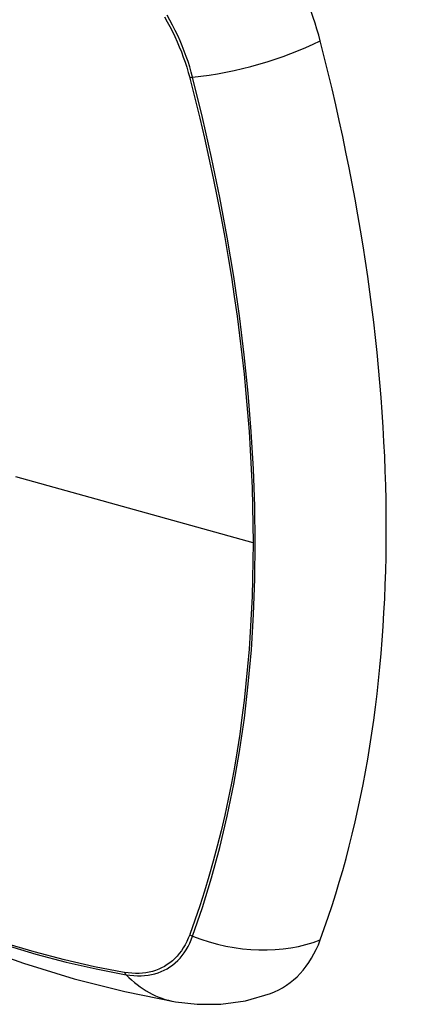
# Model space of a CAD drawing. Header units: inches. Extents: x 532.4 to 626.5, y 208.9 to 290.2.
# Tile 99 of 122: x 616.237 to 616.54, y 221.821 to 222.588. Entities that reach past the tile are written whole.
import ezdxf

# ---------------------------------------------------------------- set-up
doc = ezdxf.new("R2010")
doc.units = ezdxf.units.IN
doc.header["$MEASUREMENT"] = 0
doc.layers.add('Visible Edges(ANSI)', color=7, linetype='Continuous', lineweight=25)
doc.layers.add('Visible Tangent Edges(ANSI)', color=7, linetype='Continuous', lineweight=25)

msp = doc.modelspace()

# ---------------------------------------------------------------- linework, layer by layer
at = {"layer": 'Visible Edges(ANSI)', "flags": 128}
for points in [[(615.74453, 222.17334), (615.78034, 222.13919), (615.81671, 222.10642), (615.85359, 222.0751), (615.89093, 222.04529), (615.92869, 222.01703), (615.96683, 221.99037), (616.00529, 221.96536), (616.04402, 221.94206), (616.08299, 221.9205), (616.12216, 221.90075), (616.16147, 221.88284), (616.20088, 221.86683), (616.24036, 221.85277), (616.27985, 221.8407), (616.31931, 221.83069), (616.35869, 221.82278)], [(616.35869, 221.82278), (616.37573, 221.82082), (616.39403, 221.82095), (616.41324, 221.82364), (616.43274, 221.82926)]]:
    msp.add_lwpolyline(points, dxfattribs=at)
at = {"layer": 'Visible Edges(ANSI)'}
for centre, major_axis, start_param, end_param in [((616.35333, 222.59157), (0.08858, -0.15343), 1.121659, 2.019933), ((615.60436, 222.7217), (-0.64961, 1.12515), 3.59073, 4.263252), ((616.35333, 221.98699), (0.08858, -0.15343), 6.184386, 6.732322)]:
    msp.add_ellipse(centre, major_axis=major_axis, ratio=0.57735, start_param=start_param, end_param=end_param, dxfattribs=at)
at = {"layer": 'Visible Tangent Edges(ANSI)'}
for p, q in [((616.36986, 222.54253), (616.36998, 222.54208)), ((616.41924, 222.18027), (616.23449, 222.23162)), ((616.36998, 221.87527), (616.36986, 221.87495)), ((616.31913, 221.84566), (616.3188, 221.84572))]:
    msp.add_line(p, q, dxfattribs=at)
at = {"layer": 'Visible Tangent Edges(ANSI)', "flags": 128}
for points in [[(616.35023, 222.58978), (616.35237, 222.58597), (616.35443, 222.58213), (616.3564, 222.57825), (616.35828, 222.57433), (616.36007, 222.57039), (616.36177, 222.56643), (616.36337, 222.56246), (616.36488, 222.55847), (616.36628, 222.55448), (616.36758, 222.55049), (616.36877, 222.54651), (616.36986, 222.54253)], [(616.37216, 222.54265), (616.37109, 222.5467), (616.3699, 222.55077), (616.3686, 222.55485), (616.36719, 222.55893), (616.36567, 222.56301), (616.36405, 222.56708), (616.36233, 222.57113), (616.36051, 222.57516), (616.35859, 222.57917), (616.35658, 222.58314), (616.35448, 222.58708), (616.35229, 222.59097)], [(616.36998, 222.54208), (616.37395, 222.52644), (616.37775, 222.51083), (616.3814, 222.49525), (616.38487, 222.47971), (616.38819, 222.4642), (616.39135, 222.44871), (616.39434, 222.43326), (616.39716, 222.41785), (616.39982, 222.40248), (616.40232, 222.38716), (616.40464, 222.3719), (616.4068, 222.35669), (616.40878, 222.34154), (616.41059, 222.32646), (616.41224, 222.31145), (616.4137, 222.29651), (616.415, 222.28166), (616.41613, 222.26688), (616.41708, 222.2522), (616.41786, 222.23761), (616.41846, 222.22312), (616.41889, 222.20873), (616.41915, 222.19445), (616.41924, 222.18027)], [(616.37216, 221.8738), (616.37988, 221.89619), (616.38696, 221.91925), (616.39339, 221.94294), (616.39916, 221.96724), (616.40426, 221.99213), (616.40869, 222.01758), (616.41244, 222.04355), (616.41551, 222.07002), (616.41789, 222.09695), (616.41958, 222.12431), (616.4206, 222.15205), (616.42093, 222.18018), (616.42058, 222.20871), (616.41956, 222.23764), (616.41785, 222.26696), (616.41546, 222.29663), (616.41238, 222.32662), (616.40863, 222.3569), (616.4042, 222.38743), (616.39911, 222.41817), (616.39335, 222.44909), (616.38694, 222.48015), (616.37987, 222.51133), (616.37216, 222.54265)], [(616.41924, 222.18027), (616.41915, 222.1662), (616.41889, 222.15223), (616.41846, 222.13836), (616.41786, 222.12458), (616.41708, 222.11091), (616.41614, 222.09733), (616.41501, 222.08386), (616.41372, 222.07051), (616.41225, 222.05727), (616.41061, 222.04415), (616.4088, 222.03115), (616.40681, 222.01829), (616.40466, 222.00556), (616.40233, 221.99296), (616.39984, 221.98051), (616.39718, 221.9682), (616.39435, 221.95603), (616.39136, 221.94402), (616.3882, 221.93216), (616.38488, 221.92046), (616.38139, 221.90891), (616.37775, 221.89754), (616.37397, 221.88638), (616.36998, 221.87527)], [(616.3188, 221.84572), (616.29561, 221.85013), (616.27222, 221.85542), (616.24863, 221.86157), (616.22487, 221.8686)], [(616.36986, 221.87495), (616.36877, 221.87224), (616.36758, 221.86964), (616.36628, 221.86715), (616.36487, 221.86478), (616.36337, 221.86253), (616.36177, 221.86041), (616.36007, 221.85841), (616.35828, 221.85653), (616.3564, 221.85479), (616.35443, 221.85319), (616.35237, 221.85172), (616.35023, 221.85039), (616.348, 221.8492), (616.3457, 221.84815), (616.34332, 221.84725), (616.34088, 221.84648), (616.33836, 221.84587), (616.33578, 221.8454), (616.33314, 221.84507), (616.33044, 221.8449), (616.32768, 221.84487), (616.32488, 221.84498), (616.32203, 221.84525), (616.31913, 221.84566)], [(616.32038, 221.8439), (616.32335, 221.84345), (616.32628, 221.84315), (616.32917, 221.843), (616.332, 221.843), (616.33477, 221.84316), (616.33748, 221.84348), (616.34013, 221.84394), (616.34271, 221.84456), (616.34522, 221.84533), (616.34766, 221.84625), (616.35002, 221.84732), (616.35229, 221.84853), (616.35448, 221.8499), (616.35658, 221.8514), (616.35859, 221.85305), (616.36051, 221.85484), (616.36233, 221.85676), (616.36405, 221.85882), (616.36567, 221.86101), (616.36719, 221.86333), (616.3686, 221.86577), (616.3699, 221.86833), (616.37109, 221.87101), (616.37216, 221.8738)], [(616.22603, 221.86709), (616.2499, 221.85999), (616.27359, 221.85376), (616.29709, 221.84839), (616.32038, 221.8439)]]:
    msp.add_lwpolyline(points, dxfattribs=at)
at = {"layer": 'Visible Tangent Edges(ANSI)'}
for centre, major_axis, ratio, start_param, end_param in [((615.9858, 222.37938), (-0.17318, 0.29996), 0.57735, 5.05527, 10.652693), ((616.40505, 222.59125), (-0.11437, -0.02947), 0.354513, 1.189336, 2.097696), ((616.3749, 222.5467), (-0.00954, -0.00241), 0.356312, 0.927458, 1.191165), ((616.3749, 221.8805), (-0.00927, 0.00332), 0.735414, 1.274627, 1.538334), ((616.40505, 221.95424), (-0.11089, 0.04067), 0.735518, 1.543956, 2.452315), ((616.32526, 221.85184), (0.00172, 0.00969), 0.732421, 2.38426, 2.647967), ((616.37891, 221.93915), (-0.02022, -0.11637), 0.735518, 5.786899, 6.283185)]:
    msp.add_ellipse(centre, major_axis=major_axis, ratio=ratio, start_param=start_param, end_param=end_param, dxfattribs=at)
msp.add_ellipse((615.98639, 222.37972), major_axis=(0.17111, -0.29637), ratio=0.57735, dxfattribs=at)

doc.saveas('drawing.dxf')
